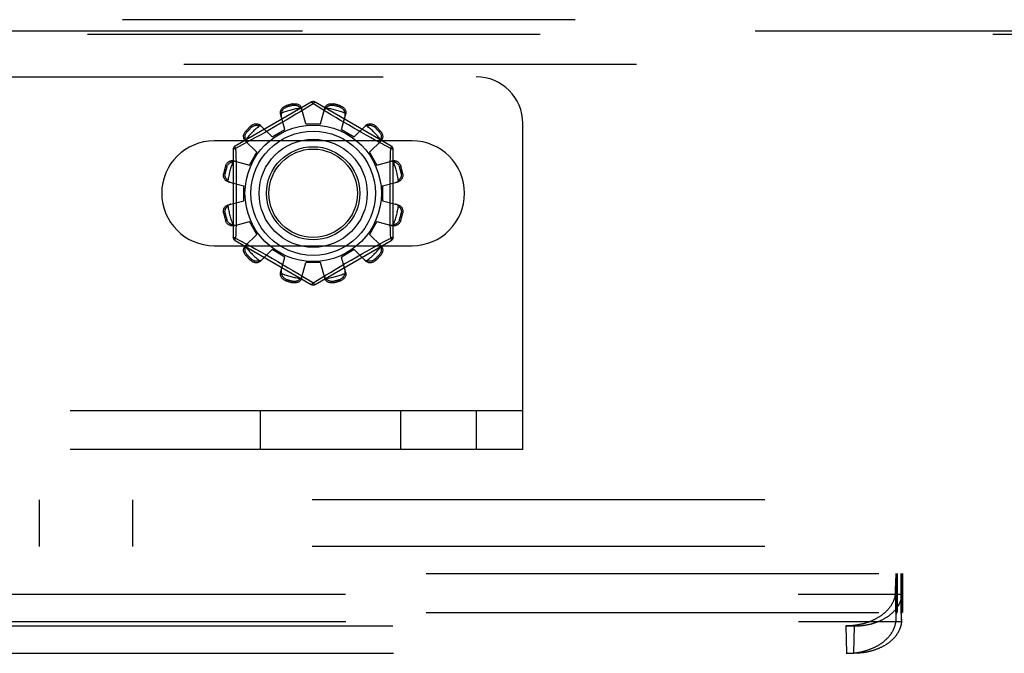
# Model space of a CAD drawing. Header units: inches. Extents: x 0 to 221, y 0 to 143.
# Tile 77 of 256: x 88.74 to 91.38, y 35.19 to 36.89. Entities that reach past the tile are written whole.
import ezdxf

# ---------------------------------------------------------------- set-up
doc = ezdxf.new("R2010")
doc.units = ezdxf.units.IN
doc.header["$LTSCALE"] = 12.142857
doc.header["$MEASUREMENT"] = 0
doc.linetypes.add('HIDDEN', pattern=[0.2, 0.1, -0.1])
for name, color, linetype in [('DEFAULT_2', 8, 'HIDDEN'), ('RIGHTHAND_DOOR_ASSEMBLY', 7, 'CONTINUOUS'), ('SUBPANEL', 7, 'CONTINUOUS')]:
    doc.layers.add(name, color=color, linetype=linetype)

msp = doc.modelspace()

# ---------------------------------------------------------------- linework, layer by layer
at = {"layer": 'DEFAULT_2', "color": 8, "linetype": 'HIDDEN'}
for p, q in [((81.213, 36.7371), (89.963, 36.7371)), ((89.5205, 36.6694), (89.316, 36.5513)), ((89.4723, 36.6608), (89.4713, 36.6645)), ((89.5255, 36.6648), (89.4906, 36.6435)), ((89.5289, 36.6627), (89.5255, 36.6648)), ((89.5486, 36.6507), (89.5289, 36.6627)), ((89.735, 36.5513), (89.5305, 36.6694)), ((89.5796, 36.6645), (89.5786, 36.6608)), ((89.4498, 36.5957), (89.4382, 36.6377)), ((89.4524, 36.6595), (89.4534, 36.6557)), ((89.4794, 36.6368), (89.4669, 36.6293)), ((89.4906, 36.6435), (89.4794, 36.6368)), ((89.5055, 36.6106), (89.4945, 36.6528)), ((89.5455, 36.6106), (89.5565, 36.6528)), ((89.5579, 36.645), (89.5486, 36.6507)), ((89.5738, 36.6354), (89.5579, 36.645)), ((89.5859, 36.6282), (89.5738, 36.6354)), ((89.5975, 36.6557), (89.5985, 36.6595)), ((89.6011, 36.5957), (89.6127, 36.6377)), ((89.4384, 36.6124), (89.4235, 36.6037)), ((89.4531, 36.6211), (89.4384, 36.6124)), ((89.4669, 36.6293), (89.4531, 36.6211)), ((89.5055, 36.6106), (89.5455, 36.6106)), ((89.5992, 36.6203), (89.5859, 36.6282)), ((89.6344, 36.5997), (89.6202, 36.6079)), ((90.088, 35.7371), (90.088, 36.6121)), ((89.3447, 36.5915), (89.3475, 36.5887)), ((89.3613, 36.6025), (89.3586, 36.6053)), ((89.3946, 36.5873), (89.3813, 36.5798)), ((89.3845, 36.6067), (89.4151, 36.5757)), ((89.4087, 36.5953), (89.3946, 36.5873)), ((89.4235, 36.6037), (89.4087, 36.5953)), ((89.4151, 36.5757), (89.4498, 36.5957)), ((89.6011, 36.5957), (89.6358, 36.5757)), ((89.6482, 36.5918), (89.6344, 36.5997)), ((89.6358, 36.5757), (89.6664, 36.6067)), ((89.6924, 36.6053), (89.6896, 36.6025)), ((89.7034, 36.5887), (89.7062, 36.5915)), ((89.7911, 36.5652), (89.2598, 36.5652)), ((89.3531, 36.5642), (89.3353, 36.5544)), ((89.3433, 36.5656), (89.3744, 36.5349)), ((89.3691, 36.573), (89.3531, 36.5642)), ((89.3813, 36.5798), (89.3691, 36.573)), ((89.6795, 36.5743), (89.6677, 36.5809)), ((89.6765, 36.5349), (89.7076, 36.5656)), ((89.6903, 36.5683), (89.6795, 36.5743)), ((89.7087, 36.5582), (89.6903, 36.5683)), ((89.7335, 36.5447), (89.7087, 36.5582)), ((89.311, 36.5427), (89.311, 36.3065)), ((89.3353, 36.5544), (89.3175, 36.5447)), ((89.3175, 36.5447), (89.3178, 36.533)), ((89.3544, 36.5003), (89.3744, 36.5349)), ((89.6765, 36.5349), (89.6965, 36.5003)), ((89.74, 36.3065), (89.74, 36.5427)), ((89.3123, 36.5118), (89.3544, 36.5003)), ((89.6965, 36.5003), (89.7386, 36.5118)), ((89.2855, 36.4788), (89.2893, 36.4778)), ((89.2944, 36.4966), (89.2906, 36.4976)), ((89.7604, 36.4976), (89.7566, 36.4966)), ((89.7616, 36.4778), (89.7654, 36.4788)), ((89.2972, 36.4556), (89.3395, 36.4446)), ((89.7115, 36.4446), (89.7537, 36.4556)), ((89.3395, 36.4046), (89.3395, 36.4446)), ((89.7115, 36.4446), (89.7115, 36.4046)), ((89.2972, 36.3936), (89.3395, 36.4046)), ((89.7115, 36.4046), (89.7537, 36.3936)), ((89.2893, 36.3714), (89.2855, 36.3704)), ((89.7654, 36.3704), (89.7616, 36.3714)), ((89.2906, 36.3515), (89.2944, 36.3526)), ((89.3123, 36.3373), (89.3544, 36.3489)), ((89.3744, 36.3143), (89.3544, 36.3489)), ((89.6965, 36.3489), (89.6765, 36.3143)), ((89.6965, 36.3489), (89.7386, 36.3373)), ((89.7566, 36.3526), (89.7604, 36.3515)), ((89.316, 36.2979), (89.5205, 36.1798)), ((89.3175, 36.3045), (89.3422, 36.291)), ((89.3422, 36.291), (89.3606, 36.2808)), ((89.3433, 36.2836), (89.3744, 36.3143)), ((89.5305, 36.1798), (89.735, 36.2979)), ((89.6765, 36.3143), (89.7076, 36.2836)), ((89.6978, 36.285), (89.7157, 36.2948)), ((89.7157, 36.2948), (89.7335, 36.3045)), ((89.7335, 36.3045), (89.7332, 36.3162)), ((89.2598, 36.284), (89.7911, 36.284)), ((89.3606, 36.2808), (89.3714, 36.2749)), ((89.3714, 36.2749), (89.3832, 36.2683)), ((89.3845, 36.2425), (89.4151, 36.2735)), ((89.4498, 36.2535), (89.4151, 36.2735)), ((89.6358, 36.2735), (89.6011, 36.2535)), ((89.6358, 36.2735), (89.6664, 36.2425)), ((89.6563, 36.2619), (89.6696, 36.2694)), ((89.6696, 36.2694), (89.6818, 36.2762)), ((89.6818, 36.2762), (89.6978, 36.285)), ((89.3475, 36.2605), (89.3447, 36.2577)), ((89.3586, 36.2439), (89.3613, 36.2467)), ((89.4027, 36.2573), (89.4165, 36.2494)), ((89.4165, 36.2494), (89.4307, 36.2412)), ((89.4307, 36.2412), (89.4449, 36.233)), ((89.4382, 36.2114), (89.4498, 36.2535)), ((89.4945, 36.1964), (89.5055, 36.2386)), ((89.5455, 36.2386), (89.5055, 36.2386)), ((89.5565, 36.1964), (89.5455, 36.2386)), ((89.6127, 36.2114), (89.6011, 36.2535)), ((89.6125, 36.2367), (89.6275, 36.2454)), ((89.6275, 36.2454), (89.6422, 36.2539)), ((89.6422, 36.2539), (89.6563, 36.2619)), ((89.6896, 36.2467), (89.6924, 36.2439)), ((89.7062, 36.2577), (89.7034, 36.2605)), ((89.4449, 36.233), (89.4585, 36.2249)), ((89.4585, 36.2249), (89.4712, 36.2173)), ((89.5604, 36.2056), (89.5716, 36.2124)), ((89.5716, 36.2124), (89.5841, 36.2199)), ((89.5841, 36.2199), (89.5979, 36.2281)), ((89.5979, 36.2281), (89.6125, 36.2367)), ((89.4534, 36.1935), (89.4524, 36.1897)), ((89.4713, 36.1846), (89.4723, 36.1884)), ((89.493, 36.2042), (89.5023, 36.1985)), ((89.5023, 36.1985), (89.522, 36.1865)), ((89.522, 36.1865), (89.5255, 36.1844)), ((89.5255, 36.1844), (89.5604, 36.2056)), ((89.5786, 36.1884), (89.5796, 36.1846)), ((89.5985, 36.1897), (89.5975, 36.1935)), ((90.088, 35.8411), (81.088, 35.8411)), ((89.3838, 35.7371), (89.3838, 35.8411)), ((89.7605, 35.7371), (89.7605, 35.8411)), ((89.963, 35.8411), (89.963, 35.7371)), ((90.088, 35.7371), (81.088, 35.7371)), ((82.5429, 35.4036), (92.103, 35.4036)), ((91.0887, 35.4036), (91.0887, 35.2996)), ((91.0889, 35.3919), (91.089, 35.3934)), ((91.089, 35.3934), (91.0891, 35.3948)), ((91.0891, 35.3948), (91.0892, 35.3962)), ((91.0904, 35.2996), (91.0904, 35.4036)), ((91.0907, 35.4036), (91.0907, 35.2996)), ((91.0917, 35.4036), (91.0917, 35.2996)), ((91.1025, 35.4036), (91.1025, 35.2996)), ((91.1027, 35.2996), (91.1027, 35.4036)), ((91.1035, 35.4036), (91.1035, 35.2996)), ((91.1039, 35.3962), (91.1038, 35.3974)), ((91.104, 35.3948), (91.1039, 35.3962)), ((91.1041, 35.3934), (91.104, 35.3948)), ((91.1042, 35.3919), (91.1041, 35.3934)), ((91.1064, 35.4036), (91.1064, 35.2996)), ((91.0878, 35.3654), (91.0881, 35.3733)), ((91.0881, 35.3733), (91.0883, 35.3793)), ((91.0883, 35.3793), (91.0885, 35.3836)), ((91.0885, 35.3836), (91.0886, 35.3866)), ((91.0886, 35.3866), (91.0888, 35.3893)), ((91.0888, 35.3893), (91.0889, 35.3919)), ((91.1044, 35.3893), (91.1042, 35.3919)), ((91.1045, 35.3866), (91.1044, 35.3893)), ((91.1047, 35.3836), (91.1045, 35.3866)), ((91.1049, 35.3793), (91.1047, 35.3836)), ((91.1051, 35.3733), (91.1049, 35.3793)), ((91.1054, 35.3654), (91.1051, 35.3733)), ((83.5404, 35.349), (91.1055, 35.349)), ((91.0875, 35.3551), (91.0878, 35.3654)), ((91.0892, 35.2814), (91.0875, 35.3551)), ((91.1039, 35.2814), (91.1056, 35.3551)), ((91.1039, 35.2786), (91.1056, 35.3521)), ((91.1056, 35.3551), (91.1054, 35.3654)), ((91.1055, 35.349), (91.1056, 35.3522)), ((91.1056, 35.3522), (91.1056, 35.3551)), ((82.5429, 35.2996), (91.3842, 35.2996)), ((91.0894, 35.2852), (91.0895, 35.2879)), ((91.0895, 35.2898), (91.0896, 35.2915)), ((91.0895, 35.2879), (91.0895, 35.2898)), ((91.0896, 35.2915), (91.0897, 35.2931)), ((91.0897, 35.294), (91.0898, 35.2949)), ((91.0897, 35.2931), (91.0897, 35.294)), ((91.0898, 35.2949), (91.0899, 35.2957)), ((91.1033, 35.2957), (91.1032, 35.2964)), ((91.1033, 35.2949), (91.1033, 35.2957)), ((91.1034, 35.294), (91.1033, 35.2949)), ((91.1034, 35.2931), (91.1034, 35.294)), ((91.1035, 35.2915), (91.1034, 35.2931)), ((91.1036, 35.2898), (91.1035, 35.2915)), ((91.1037, 35.2872), (91.1036, 35.2898)), ((91.1038, 35.2844), (91.1037, 35.2872)), ((83.5421, 35.2755), (91.1038, 35.2755)), ((83.668, 35.2633), (90.9778, 35.2633)), ((90.9571, 35.1898), (90.9554, 35.2633)), ((90.9761, 35.1898), (90.9778, 35.2633)), ((91.0892, 35.2814), (91.0894, 35.2852)), ((91.1039, 35.2814), (91.1038, 35.2844)), ((91.1039, 35.2786), (91.1038, 35.2755)), ((91.1039, 35.2814), (91.1039, 35.2786)), ((83.6698, 35.1898), (90.9761, 35.1898))]:
    msp.add_line(p, q, dxfattribs=at)
for points in [[(89.4713, 36.6645), (89.4734, 36.6649), (89.4756, 36.6651), (89.4778, 36.6651), (89.48, 36.6648), (89.4821, 36.6644), (89.4842, 36.6637), (89.486, 36.6629), (89.4878, 36.6619), (89.4894, 36.6607), (89.4908, 36.6593), (89.4921, 36.6578), (89.4931, 36.6562), (89.4939, 36.6545), (89.4945, 36.6528)], [(89.4723, 36.6608), (89.474, 36.661), (89.4756, 36.6612), (89.4771, 36.6611), (89.4785, 36.661), (89.4798, 36.6607), (89.481, 36.6604), (89.4822, 36.66), (89.4833, 36.6596), (89.4843, 36.6591), (89.4852, 36.6586), (89.4861, 36.6581), (89.487, 36.6575), (89.4878, 36.6569), (89.4886, 36.6562), (89.4894, 36.6555), (89.4901, 36.6548), (89.4909, 36.6541), (89.4916, 36.6533)], [(89.5205, 36.6694), (89.5208, 36.6695), (89.5213, 36.6693), (89.5218, 36.669), (89.5224, 36.6685), (89.5231, 36.6678), (89.5239, 36.6669), (89.5247, 36.6659), (89.5255, 36.6648)], [(89.5255, 36.6648), (89.5263, 36.6659), (89.5271, 36.6669), (89.5278, 36.6678), (89.5285, 36.6685), (89.5291, 36.669), (89.5297, 36.6693), (89.5301, 36.6694), (89.5305, 36.6694)], [(89.5565, 36.6528), (89.5571, 36.6545), (89.5578, 36.6562), (89.5589, 36.6578), (89.5601, 36.6593), (89.5616, 36.6607), (89.5632, 36.6619), (89.5649, 36.6629), (89.5668, 36.6637), (89.5688, 36.6644), (89.5709, 36.6648), (89.5731, 36.6651), (89.5753, 36.6651), (89.5775, 36.6649), (89.5796, 36.6645)], [(89.5594, 36.6533), (89.5601, 36.6541), (89.5608, 36.6548), (89.5615, 36.6555), (89.5623, 36.6562), (89.5631, 36.6569), (89.564, 36.6575), (89.5648, 36.6581), (89.5657, 36.6586), (89.5667, 36.6591), (89.5677, 36.6596), (89.5688, 36.66), (89.5699, 36.6604), (89.5711, 36.6607), (89.5724, 36.661), (89.5738, 36.6611), (89.5754, 36.6612), (89.577, 36.661), (89.5786, 36.6608)], [(89.4382, 36.6377), (89.4378, 36.6395), (89.4377, 36.6414), (89.4378, 36.6433), (89.4381, 36.6452), (89.4387, 36.6471), (89.4395, 36.6489), (89.4405, 36.6507), (89.4417, 36.6523), (89.4431, 36.6539), (89.4447, 36.6554), (89.4465, 36.6567), (89.4484, 36.6578), (89.4504, 36.6587), (89.4524, 36.6595)], [(89.4405, 36.6396), (89.4401, 36.6381), (89.4398, 36.6365), (89.4397, 36.635), (89.4397, 36.6335), (89.4399, 36.632), (89.4402, 36.6306)], [(89.4405, 36.6396), (89.4407, 36.6406), (89.4409, 36.6416), (89.4412, 36.6426), (89.4416, 36.6436), (89.4419, 36.6446), (89.4424, 36.6455), (89.4428, 36.6465), (89.4433, 36.6474), (89.4439, 36.6483), (89.4445, 36.6492), (89.4452, 36.6501), (89.446, 36.651), (89.4469, 36.6519), (89.448, 36.6528), (89.4491, 36.6536), (89.4504, 36.6544), (89.4518, 36.6551), (89.4534, 36.6557)], [(89.4963, 36.6457), (89.4959, 36.6471), (89.4953, 36.6484), (89.4946, 36.6497), (89.4937, 36.651), (89.4927, 36.6522), (89.4916, 36.6533)], [(89.5594, 36.6533), (89.5582, 36.6522), (89.5572, 36.651), (89.5564, 36.6497), (89.5556, 36.6484), (89.5551, 36.6471), (89.5546, 36.6457)], [(89.5975, 36.6557), (89.5991, 36.6551), (89.6006, 36.6544), (89.6018, 36.6536), (89.603, 36.6528), (89.604, 36.6519), (89.6049, 36.651), (89.6057, 36.6501), (89.6064, 36.6492), (89.607, 36.6483), (89.6076, 36.6474), (89.6081, 36.6465), (89.6086, 36.6455), (89.609, 36.6446), (89.6094, 36.6436), (89.6097, 36.6426), (89.61, 36.6416), (89.6102, 36.6406), (89.6104, 36.6396)], [(89.5985, 36.6595), (89.6006, 36.6587), (89.6026, 36.6578), (89.6045, 36.6567), (89.6062, 36.6554), (89.6078, 36.6539), (89.6093, 36.6523), (89.6105, 36.6507), (89.6115, 36.6489), (89.6123, 36.6471), (89.6128, 36.6452), (89.6131, 36.6433), (89.6132, 36.6414), (89.6131, 36.6395), (89.6127, 36.6377)], [(89.6108, 36.6306), (89.6111, 36.632), (89.6113, 36.6335), (89.6113, 36.635), (89.6112, 36.6365), (89.6109, 36.6381), (89.6104, 36.6396)], [(89.3586, 36.6053), (89.3602, 36.6067), (89.362, 36.608), (89.364, 36.609), (89.366, 36.6099), (89.3681, 36.6106), (89.3701, 36.611), (89.3722, 36.6112), (89.3742, 36.6112), (89.3762, 36.611), (89.3781, 36.6105), (89.3799, 36.6099), (89.3816, 36.609), (89.3831, 36.6079), (89.3845, 36.6067)], [(89.6202, 36.6079), (89.6061, 36.6162), (89.5992, 36.6203)], [(89.6664, 36.6067), (89.6678, 36.6079), (89.6693, 36.609), (89.671, 36.6099), (89.6728, 36.6105), (89.6748, 36.611), (89.6768, 36.6112), (89.6788, 36.6112), (89.6808, 36.611), (89.6829, 36.6106), (89.6849, 36.6099), (89.687, 36.609), (89.6889, 36.608), (89.6907, 36.6067), (89.6924, 36.6053)], [(89.3433, 36.5656), (89.3421, 36.5669), (89.3411, 36.5684), (89.3402, 36.5701), (89.3395, 36.572), (89.3391, 36.5739), (89.3388, 36.5759), (89.3388, 36.5779), (89.339, 36.5799), (89.3395, 36.582), (89.3401, 36.5841), (89.341, 36.5861), (89.3421, 36.588), (89.3433, 36.5898), (89.3447, 36.5915)], [(89.3444, 36.5683), (89.344, 36.5693), (89.3437, 36.5703), (89.3435, 36.5713), (89.3433, 36.5723), (89.3431, 36.5734), (89.343, 36.5744), (89.3429, 36.5754), (89.3429, 36.5765), (89.343, 36.5776), (89.3431, 36.5787), (89.3432, 36.5798), (89.3435, 36.581), (89.3438, 36.5822), (89.3442, 36.5835), (89.3448, 36.5848), (89.3455, 36.5861), (89.3465, 36.5874), (89.3475, 36.5887)], [(89.3613, 36.6025), (89.3627, 36.6036), (89.364, 36.6045), (89.3653, 36.6052), (89.3666, 36.6058), (89.3679, 36.6063), (89.3691, 36.6066), (89.3703, 36.6068), (89.3714, 36.607), (89.3725, 36.6071), (89.3736, 36.6071), (89.3746, 36.6071), (89.3757, 36.607), (89.3767, 36.6069), (89.3777, 36.6068), (89.3788, 36.6066), (89.3798, 36.6063), (89.3808, 36.606), (89.3818, 36.6057)], [(89.3897, 36.6015), (89.3886, 36.6025), (89.3874, 36.6033), (89.3861, 36.6041), (89.3848, 36.6048), (89.3833, 36.6053), (89.3818, 36.6057)], [(89.6677, 36.5809), (89.6549, 36.5881), (89.6482, 36.5918)], [(89.6692, 36.6057), (89.6676, 36.6053), (89.6662, 36.6048), (89.6648, 36.6041), (89.6635, 36.6033), (89.6623, 36.6025), (89.6613, 36.6015)], [(89.6692, 36.6057), (89.6702, 36.606), (89.6712, 36.6063), (89.6722, 36.6066), (89.6732, 36.6068), (89.6742, 36.6069), (89.6753, 36.607), (89.6763, 36.6071), (89.6774, 36.6071), (89.6784, 36.6071), (89.6796, 36.607), (89.6807, 36.6068), (89.6819, 36.6066), (89.6831, 36.6063), (89.6843, 36.6058), (89.6856, 36.6052), (89.687, 36.6045), (89.6883, 36.6036), (89.6896, 36.6025)], [(89.7034, 36.5887), (89.7045, 36.5874), (89.7054, 36.5861), (89.7061, 36.5847), (89.7067, 36.5834), (89.7071, 36.5822), (89.7075, 36.581), (89.7077, 36.5798), (89.7079, 36.5787), (89.708, 36.5775), (89.708, 36.5765), (89.708, 36.5754), (89.7079, 36.5744), (89.7078, 36.5733), (89.7076, 36.5723), (89.7074, 36.5713), (89.7072, 36.5703), (89.7069, 36.5693), (89.7066, 36.5683)], [(89.7062, 36.5915), (89.7076, 36.5898), (89.7088, 36.588), (89.7099, 36.5861), (89.7108, 36.5841), (89.7115, 36.582), (89.7119, 36.5799), (89.7121, 36.5779), (89.7121, 36.5759), (89.7119, 36.5739), (89.7114, 36.572), (89.7107, 36.5701), (89.7099, 36.5684), (89.7088, 36.5669), (89.7076, 36.5656)], [(89.3444, 36.5683), (89.3448, 36.5668), (89.3453, 36.5653), (89.3459, 36.5639), (89.3467, 36.5626), (89.3476, 36.5614), (89.3486, 36.5604)], [(89.7024, 36.5604), (89.7033, 36.5614), (89.7042, 36.5626), (89.705, 36.5639), (89.7056, 36.5653), (89.7062, 36.5668), (89.7066, 36.5683)], [(89.311, 36.5427), (89.3111, 36.543), (89.3114, 36.5433), (89.312, 36.5436), (89.3127, 36.5439), (89.3137, 36.5441), (89.3148, 36.5444), (89.3161, 36.5445), (89.3175, 36.5447)], [(89.3175, 36.5447), (89.3169, 36.5459), (89.3164, 36.5471), (89.316, 36.5482), (89.3158, 36.5492), (89.3157, 36.55), (89.3156, 36.5506), (89.3158, 36.5511), (89.316, 36.5513)], [(89.3178, 36.533), (89.3185, 36.4971), (89.3188, 36.485), (89.319, 36.4729), (89.3191, 36.4608), (89.3192, 36.4487), (89.3193, 36.4367), (89.3193, 36.4246), (89.3193, 36.4125), (89.3192, 36.4004), (89.3191, 36.3883), (89.319, 36.3762), (89.3188, 36.3641), (89.3185, 36.352)], [(89.7324, 36.4971), (89.7332, 36.533), (89.7335, 36.5447)], [(89.735, 36.5513), (89.7352, 36.5511), (89.7353, 36.5506), (89.7353, 36.55), (89.7351, 36.5492), (89.7349, 36.5482), (89.7345, 36.5471), (89.734, 36.5459), (89.7335, 36.5447)], [(89.7335, 36.5447), (89.7349, 36.5446), (89.7361, 36.5444), (89.7372, 36.5441), (89.7382, 36.5439), (89.739, 36.5436), (89.7395, 36.5433), (89.7399, 36.543), (89.74, 36.5427)], [(89.2906, 36.4976), (89.2913, 36.4997), (89.2922, 36.5017), (89.2934, 36.5036), (89.2947, 36.5054), (89.2961, 36.507), (89.2977, 36.5084), (89.2994, 36.5096), (89.3011, 36.5106), (89.303, 36.5114), (89.3049, 36.5119), (89.3068, 36.5123), (89.3087, 36.5124), (89.3105, 36.5122), (89.3123, 36.5118)], [(89.2944, 36.4966), (89.295, 36.4982), (89.2957, 36.4997), (89.2964, 36.501), (89.2973, 36.5021), (89.2981, 36.5031), (89.299, 36.504), (89.2999, 36.5048), (89.3008, 36.5055), (89.3017, 36.5062), (89.3027, 36.5067), (89.3036, 36.5072), (89.3045, 36.5077), (89.3055, 36.5081), (89.3064, 36.5085), (89.3074, 36.5088), (89.3084, 36.5091), (89.3094, 36.5094), (89.3105, 36.5096)], [(89.3194, 36.5099), (89.318, 36.5102), (89.3165, 36.5104), (89.315, 36.5104), (89.3135, 36.5103), (89.312, 36.51), (89.3105, 36.5096)], [(89.7405, 36.5096), (89.7389, 36.51), (89.7374, 36.5103), (89.7359, 36.5104), (89.7344, 36.5104), (89.7329, 36.5102), (89.7315, 36.5099)], [(89.7386, 36.5118), (89.7404, 36.5122), (89.7422, 36.5124), (89.7441, 36.5123), (89.7461, 36.5119), (89.748, 36.5114), (89.7498, 36.5106), (89.7516, 36.5096), (89.7532, 36.5084), (89.7548, 36.507), (89.7562, 36.5054), (89.7575, 36.5036), (89.7587, 36.5017), (89.7596, 36.4997), (89.7604, 36.4976)], [(89.7405, 36.5096), (89.7415, 36.5094), (89.7425, 36.5091), (89.7435, 36.5088), (89.7445, 36.5085), (89.7455, 36.5081), (89.7464, 36.5077), (89.7474, 36.5072), (89.7483, 36.5067), (89.7492, 36.5062), (89.7501, 36.5055), (89.751, 36.5048), (89.7519, 36.504), (89.7528, 36.5031), (89.7537, 36.5021), (89.7545, 36.501), (89.7553, 36.4997), (89.756, 36.4982), (89.7566, 36.4966)], [(89.2972, 36.4556), (89.2955, 36.4562), (89.2939, 36.457), (89.2922, 36.458), (89.2907, 36.4592), (89.2894, 36.4607), (89.2882, 36.4623), (89.2872, 36.464), (89.2863, 36.4659), (89.2857, 36.4679), (89.2852, 36.47), (89.285, 36.4722), (89.2849, 36.4744), (89.2851, 36.4766), (89.2855, 36.4788)], [(89.2968, 36.4585), (89.296, 36.4592), (89.2952, 36.4599), (89.2945, 36.4607), (89.2938, 36.4614), (89.2932, 36.4622), (89.2926, 36.4631), (89.292, 36.464), (89.2914, 36.4649), (89.2909, 36.4658), (89.2905, 36.4668), (89.29, 36.4679), (89.2896, 36.469), (89.2893, 36.4702), (89.2891, 36.4716), (89.2889, 36.473), (89.2889, 36.4745), (89.289, 36.4761), (89.2893, 36.4778)], [(89.7332, 36.3162), (89.7324, 36.3521), (89.7322, 36.3641), (89.732, 36.3762), (89.7318, 36.3883), (89.7317, 36.4004), (89.7316, 36.4125), (89.7316, 36.4246), (89.7316, 36.4367), (89.7317, 36.4488), (89.7318, 36.4608), (89.732, 36.473), (89.7322, 36.4851), (89.7324, 36.4971)], [(89.7654, 36.4788), (89.7658, 36.4766), (89.766, 36.4744), (89.766, 36.4722), (89.7657, 36.47), (89.7653, 36.4679), (89.7646, 36.4659), (89.7638, 36.464), (89.7628, 36.4623), (89.7616, 36.4607), (89.7602, 36.4592), (89.7587, 36.458), (89.7571, 36.457), (89.7554, 36.4562), (89.7537, 36.4556)], [(89.7616, 36.4778), (89.7619, 36.4761), (89.762, 36.4745), (89.762, 36.473), (89.7618, 36.4715), (89.7616, 36.4702), (89.7613, 36.469), (89.7609, 36.4679), (89.7605, 36.4668), (89.76, 36.4658), (89.7595, 36.4648), (89.7589, 36.4639), (89.7584, 36.4631), (89.7578, 36.4622), (89.7571, 36.4614), (89.7564, 36.4607), (89.7557, 36.4599), (89.7549, 36.4592), (89.7542, 36.4585)], [(89.2968, 36.4585), (89.2979, 36.4574), (89.2991, 36.4564), (89.3003, 36.4555), (89.3016, 36.4548), (89.303, 36.4542), (89.3044, 36.4537)], [(89.7466, 36.4537), (89.7479, 36.4542), (89.7493, 36.4548), (89.7506, 36.4555), (89.7519, 36.4564), (89.753, 36.4574), (89.7542, 36.4585)], [(89.2855, 36.3704), (89.2851, 36.3726), (89.2849, 36.3747), (89.285, 36.377), (89.2852, 36.3792), (89.2857, 36.3813), (89.2863, 36.3833), (89.2872, 36.3852), (89.2882, 36.3869), (89.2894, 36.3885), (89.2907, 36.3899), (89.2922, 36.3912), (89.2939, 36.3922), (89.2955, 36.393), (89.2972, 36.3936)], [(89.2893, 36.3714), (89.289, 36.3731), (89.2889, 36.3747), (89.2889, 36.3762), (89.2891, 36.3776), (89.2893, 36.379), (89.2897, 36.3802), (89.29, 36.3813), (89.2905, 36.3824), (89.2909, 36.3834), (89.2914, 36.3843), (89.292, 36.3852), (89.2926, 36.3861), (89.2932, 36.3869), (89.2938, 36.3877), (89.2945, 36.3885), (89.2952, 36.3893), (89.296, 36.39), (89.2968, 36.3907)], [(89.3044, 36.3954), (89.303, 36.395), (89.3016, 36.3944), (89.3003, 36.3937), (89.2991, 36.3928), (89.2979, 36.3918), (89.2968, 36.3907)], [(89.7542, 36.3907), (89.753, 36.3918), (89.7519, 36.3928), (89.7506, 36.3937), (89.7493, 36.3944), (89.7479, 36.395), (89.7466, 36.3954)], [(89.7537, 36.3936), (89.7554, 36.393), (89.7571, 36.3922), (89.7587, 36.3912), (89.7602, 36.3899), (89.7616, 36.3885), (89.7628, 36.3869), (89.7638, 36.3852), (89.7646, 36.3833), (89.7653, 36.3813), (89.7657, 36.3792), (89.766, 36.377), (89.766, 36.3747), (89.7658, 36.3726), (89.7654, 36.3704)], [(89.7542, 36.3907), (89.7549, 36.39), (89.7557, 36.3893), (89.7564, 36.3885), (89.7571, 36.3877), (89.7578, 36.3869), (89.7584, 36.3861), (89.759, 36.3852), (89.7595, 36.3843), (89.76, 36.3834), (89.7605, 36.3824), (89.7609, 36.3813), (89.7613, 36.3801), (89.7616, 36.3789), (89.7618, 36.3776), (89.762, 36.3762), (89.762, 36.3747), (89.7619, 36.3731), (89.7616, 36.3714)], [(89.3123, 36.3373), (89.3105, 36.337), (89.3087, 36.3368), (89.3068, 36.3369), (89.3049, 36.3372), (89.303, 36.3378), (89.3011, 36.3386), (89.2994, 36.3396), (89.2977, 36.3408), (89.2961, 36.3422), (89.2947, 36.3438), (89.2934, 36.3456), (89.2922, 36.3475), (89.2913, 36.3495), (89.2906, 36.3515)], [(89.3105, 36.3396), (89.3094, 36.3398), (89.3084, 36.3401), (89.3074, 36.3404), (89.3064, 36.3407), (89.3055, 36.3411), (89.3045, 36.3415), (89.3036, 36.3419), (89.3027, 36.3425), (89.3017, 36.343), (89.3008, 36.3437), (89.2999, 36.3444), (89.299, 36.3452), (89.2981, 36.3461), (89.2973, 36.3471), (89.2964, 36.3482), (89.2957, 36.3495), (89.295, 36.351), (89.2944, 36.3526)], [(89.3185, 36.352), (89.3178, 36.3162), (89.3175, 36.3045)], [(89.7604, 36.3515), (89.7596, 36.3495), (89.7587, 36.3475), (89.7575, 36.3456), (89.7562, 36.3438), (89.7548, 36.3422), (89.7532, 36.3408), (89.7516, 36.3396), (89.7498, 36.3386), (89.748, 36.3378), (89.7461, 36.3372), (89.7441, 36.3369), (89.7422, 36.3368), (89.7404, 36.337), (89.7386, 36.3373)], [(89.7566, 36.3526), (89.756, 36.351), (89.7553, 36.3495), (89.7545, 36.3482), (89.7536, 36.3471), (89.7528, 36.3461), (89.7519, 36.3452), (89.751, 36.3444), (89.7501, 36.3436), (89.7492, 36.343), (89.7483, 36.3424), (89.7473, 36.3419), (89.7464, 36.3415), (89.7455, 36.3411), (89.7445, 36.3407), (89.7435, 36.3404), (89.7425, 36.3401), (89.7415, 36.3398), (89.7405, 36.3396)], [(89.3105, 36.3396), (89.312, 36.3392), (89.3135, 36.3389), (89.315, 36.3388), (89.3165, 36.3388), (89.318, 36.339), (89.3194, 36.3393)], [(89.7315, 36.3393), (89.7329, 36.339), (89.7344, 36.3388), (89.7359, 36.3388), (89.7374, 36.3389), (89.7389, 36.3392), (89.7405, 36.3396)], [(89.3175, 36.3045), (89.3161, 36.3046), (89.3148, 36.3048), (89.3137, 36.305), (89.3127, 36.3053), (89.312, 36.3056), (89.3114, 36.3059), (89.3111, 36.3062), (89.311, 36.3065)], [(89.316, 36.2979), (89.3157, 36.2981), (89.3156, 36.2986), (89.3157, 36.2992), (89.3158, 36.3), (89.316, 36.301), (89.3164, 36.3021), (89.3169, 36.3032), (89.3175, 36.3045)], [(89.74, 36.3065), (89.7399, 36.3062), (89.7395, 36.3059), (89.739, 36.3056), (89.7382, 36.3053), (89.7372, 36.305), (89.7361, 36.3048), (89.7349, 36.3046), (89.7335, 36.3045)], [(89.7335, 36.3045), (89.7341, 36.3032), (89.7345, 36.3021), (89.7349, 36.301), (89.7351, 36.3), (89.7353, 36.2992), (89.7353, 36.2986), (89.7352, 36.2981), (89.735, 36.2979)], [(89.3447, 36.2577), (89.3433, 36.2594), (89.3421, 36.2612), (89.341, 36.2631), (89.3401, 36.2651), (89.3395, 36.2672), (89.339, 36.2693), (89.3388, 36.2713), (89.3388, 36.2733), (89.3391, 36.2753), (89.3395, 36.2772), (89.3402, 36.279), (89.3411, 36.2807), (89.3421, 36.2823), (89.3433, 36.2836)], [(89.3475, 36.2605), (89.3464, 36.2618), (89.3455, 36.2631), (89.3448, 36.2644), (89.3442, 36.2657), (89.3438, 36.267), (89.3435, 36.2682), (89.3432, 36.2694), (89.3431, 36.2705), (89.343, 36.2716), (89.3429, 36.2727), (89.3429, 36.2738), (89.343, 36.2748), (89.3431, 36.2758), (89.3433, 36.2769), (89.3435, 36.2779), (89.3437, 36.2789), (89.344, 36.2799), (89.3444, 36.2809)], [(89.3486, 36.2888), (89.3476, 36.2877), (89.3467, 36.2866), (89.3459, 36.2853), (89.3453, 36.2839), (89.3448, 36.2824), (89.3444, 36.2809)], [(89.3832, 36.2683), (89.396, 36.2611), (89.4027, 36.2573)], [(89.7066, 36.2809), (89.7062, 36.2824), (89.7056, 36.2839), (89.705, 36.2853), (89.7042, 36.2866), (89.7033, 36.2877), (89.7024, 36.2888)], [(89.7066, 36.2809), (89.7069, 36.2799), (89.7072, 36.2789), (89.7074, 36.2779), (89.7076, 36.2769), (89.7078, 36.2758), (89.7079, 36.2748), (89.708, 36.2738), (89.708, 36.2727), (89.708, 36.2716), (89.7079, 36.2705), (89.7077, 36.2694), (89.7075, 36.2682), (89.7071, 36.267), (89.7067, 36.2657), (89.7061, 36.2644), (89.7054, 36.2631), (89.7045, 36.2618), (89.7034, 36.2605)], [(89.7076, 36.2836), (89.7088, 36.2823), (89.7099, 36.2807), (89.7107, 36.279), (89.7114, 36.2772), (89.7119, 36.2753), (89.7121, 36.2733), (89.7121, 36.2713), (89.7119, 36.2693), (89.7115, 36.2672), (89.7108, 36.2651), (89.7099, 36.2631), (89.7088, 36.2612), (89.7076, 36.2594), (89.7062, 36.2577)], [(89.3845, 36.2425), (89.3831, 36.2412), (89.3816, 36.2402), (89.3799, 36.2393), (89.3781, 36.2386), (89.3762, 36.2382), (89.3742, 36.2379), (89.3722, 36.2379), (89.3701, 36.2382), (89.3681, 36.2386), (89.366, 36.2393), (89.364, 36.2401), (89.362, 36.2412), (89.3602, 36.2425), (89.3586, 36.2439)], [(89.3818, 36.2435), (89.3808, 36.2432), (89.3798, 36.2429), (89.3788, 36.2426), (89.3777, 36.2424), (89.3767, 36.2423), (89.3757, 36.2421), (89.3746, 36.2421), (89.3736, 36.242), (89.3725, 36.2421), (89.3714, 36.2422), (89.3702, 36.2423), (89.3691, 36.2426), (89.3679, 36.2429), (89.3666, 36.2434), (89.3653, 36.2439), (89.364, 36.2447), (89.3627, 36.2456), (89.3613, 36.2467)], [(89.3818, 36.2435), (89.3833, 36.2439), (89.3848, 36.2444), (89.3861, 36.2451), (89.3874, 36.2458), (89.3886, 36.2467), (89.3897, 36.2477)], [(89.6613, 36.2477), (89.6623, 36.2467), (89.6635, 36.2458), (89.6648, 36.2451), (89.6662, 36.2444), (89.6676, 36.2439), (89.6692, 36.2435)], [(89.6924, 36.2439), (89.6907, 36.2425), (89.6889, 36.2412), (89.687, 36.2401), (89.6849, 36.2393), (89.6829, 36.2386), (89.6808, 36.2382), (89.6788, 36.2379), (89.6768, 36.2379), (89.6748, 36.2382), (89.6728, 36.2386), (89.671, 36.2393), (89.6693, 36.2402), (89.6678, 36.2412), (89.6664, 36.2425)], [(89.6896, 36.2467), (89.6883, 36.2456), (89.6869, 36.2447), (89.6856, 36.2439), (89.6843, 36.2434), (89.6831, 36.2429), (89.6818, 36.2426), (89.6807, 36.2423), (89.6795, 36.2422), (89.6784, 36.2421), (89.6773, 36.242), (89.6763, 36.2421), (89.6753, 36.2421), (89.6742, 36.2423), (89.6732, 36.2424), (89.6722, 36.2426), (89.6712, 36.2429), (89.6702, 36.2432), (89.6692, 36.2435)], [(89.4524, 36.1897), (89.4504, 36.1904), (89.4484, 36.1914), (89.4465, 36.1925), (89.4447, 36.1938), (89.4431, 36.1953), (89.4417, 36.1968), (89.4405, 36.1985), (89.4395, 36.2002), (89.4387, 36.2021), (89.4381, 36.204), (89.4378, 36.2059), (89.4377, 36.2078), (89.4378, 36.2097), (89.4382, 36.2114)], [(89.4402, 36.2186), (89.4399, 36.2171), (89.4397, 36.2157), (89.4397, 36.2142), (89.4398, 36.2126), (89.4401, 36.2111), (89.4405, 36.2096)], [(89.4712, 36.2173), (89.488, 36.2072), (89.493, 36.2042)], [(89.6127, 36.2114), (89.6131, 36.2097), (89.6132, 36.2078), (89.6131, 36.2059), (89.6128, 36.204), (89.6123, 36.2021), (89.6115, 36.2002), (89.6105, 36.1985), (89.6093, 36.1968), (89.6078, 36.1953), (89.6062, 36.1938), (89.6045, 36.1925), (89.6026, 36.1914), (89.6006, 36.1904), (89.5985, 36.1897)], [(89.6104, 36.2096), (89.6109, 36.2111), (89.6112, 36.2126), (89.6113, 36.2142), (89.6113, 36.2157), (89.6111, 36.2171), (89.6108, 36.2186)], [(89.4534, 36.1935), (89.4518, 36.1941), (89.4504, 36.1948), (89.4491, 36.1956), (89.4479, 36.1964), (89.4469, 36.1973), (89.446, 36.1982), (89.4452, 36.1991), (89.4445, 36.2), (89.4439, 36.2009), (89.4433, 36.2018), (89.4428, 36.2027), (89.4423, 36.2036), (89.4419, 36.2046), (89.4416, 36.2056), (89.4412, 36.2066), (89.4409, 36.2076), (89.4407, 36.2086), (89.4405, 36.2096)], [(89.4945, 36.1964), (89.4939, 36.1946), (89.4931, 36.193), (89.4921, 36.1914), (89.4908, 36.1899), (89.4894, 36.1885), (89.4878, 36.1873), (89.486, 36.1863), (89.4842, 36.1855), (89.4821, 36.1848), (89.48, 36.1843), (89.4778, 36.1841), (89.4756, 36.1841), (89.4734, 36.1842), (89.4713, 36.1846)], [(89.4916, 36.1959), (89.4909, 36.1951), (89.4901, 36.1944), (89.4894, 36.1936), (89.4886, 36.193), (89.4878, 36.1923), (89.487, 36.1917), (89.4861, 36.1911), (89.4852, 36.1906), (89.4842, 36.19), (89.4832, 36.1896), (89.4822, 36.1891), (89.481, 36.1888), (89.4798, 36.1885), (89.4785, 36.1882), (89.4771, 36.1881), (89.4756, 36.188), (89.474, 36.1882), (89.4723, 36.1884)], [(89.4916, 36.1959), (89.4927, 36.197), (89.4937, 36.1982), (89.4946, 36.1995), (89.4953, 36.2008), (89.4959, 36.2021), (89.4963, 36.2035)], [(89.5546, 36.2035), (89.5551, 36.2021), (89.5556, 36.2008), (89.5564, 36.1995), (89.5572, 36.1982), (89.5582, 36.197), (89.5594, 36.1959)], [(89.5796, 36.1846), (89.5775, 36.1842), (89.5753, 36.1841), (89.5731, 36.1841), (89.5709, 36.1843), (89.5688, 36.1848), (89.5668, 36.1855), (89.5649, 36.1863), (89.5632, 36.1873), (89.5616, 36.1885), (89.5601, 36.1899), (89.5589, 36.1914), (89.5578, 36.193), (89.5571, 36.1946), (89.5565, 36.1964)], [(89.5786, 36.1884), (89.577, 36.1882), (89.5753, 36.188), (89.5738, 36.1881), (89.5724, 36.1882), (89.5711, 36.1885), (89.5699, 36.1888), (89.5687, 36.1892), (89.5677, 36.1896), (89.5667, 36.1901), (89.5657, 36.1906), (89.5648, 36.1911), (89.564, 36.1917), (89.5631, 36.1923), (89.5623, 36.193), (89.5615, 36.1936), (89.5608, 36.1944), (89.5601, 36.1951), (89.5594, 36.1959)], [(89.6104, 36.2096), (89.6102, 36.2086), (89.61, 36.2075), (89.6097, 36.2065), (89.6094, 36.2056), (89.609, 36.2046), (89.6086, 36.2036), (89.6081, 36.2027), (89.6076, 36.2018), (89.607, 36.2009), (89.6064, 36.1999), (89.6057, 36.199), (89.6049, 36.1981), (89.604, 36.1973), (89.603, 36.1964), (89.6018, 36.1956), (89.6005, 36.1948), (89.5991, 36.1941), (89.5975, 36.1935)], [(89.5255, 36.1844), (89.5247, 36.1833), (89.5239, 36.1823), (89.5231, 36.1814), (89.5224, 36.1807), (89.5218, 36.1802), (89.5213, 36.1799), (89.5208, 36.1797), (89.5205, 36.1798)], [(89.5305, 36.1798), (89.5301, 36.1797), (89.5297, 36.1799), (89.5291, 36.1802), (89.5285, 36.1807), (89.5278, 36.1814), (89.5271, 36.1823), (89.5263, 36.1833), (89.5255, 36.1844)], [(91.0892, 35.3962), (91.0893, 35.3974), (91.0894, 35.398), (91.0894, 35.3985), (91.0895, 35.399), (91.0895, 35.3995), (91.0896, 35.4), (91.0896, 35.4004), (91.0897, 35.4008), (91.0898, 35.4012), (91.0898, 35.4016), (91.0899, 35.4019), (91.0899, 35.4022), (91.09, 35.4024), (91.09, 35.4027), (91.0901, 35.4029), (91.0901, 35.4031), (91.0902, 35.4032), (91.0902, 35.4034), (91.0903, 35.4035), (91.0903, 35.4035), (91.0904, 35.4036), (91.0904, 35.4036)], [(91.1038, 35.3974), (91.1038, 35.398), (91.1037, 35.3985), (91.1037, 35.399), (91.1036, 35.3995), (91.1035, 35.4), (91.1035, 35.4004), (91.1034, 35.4008), (91.1034, 35.4012), (91.1033, 35.4016), (91.1033, 35.4019), (91.1032, 35.4022), (91.1032, 35.4024), (91.1031, 35.4027), (91.1031, 35.4029), (91.103, 35.4031), (91.103, 35.4032), (91.1029, 35.4034), (91.1029, 35.4035), (91.1028, 35.4035), (91.1027, 35.4036), (91.1027, 35.4036)], [(91.087, 35.349), (91.0869, 35.3477), (91.0867, 35.3465), (91.0865, 35.3452), (91.0862, 35.3439), (91.086, 35.3427), (91.0857, 35.3414), (91.0854, 35.3401), (91.085, 35.3389), (91.0847, 35.3376), (91.0843, 35.3364), (91.0839, 35.3351), (91.0834, 35.3339), (91.083, 35.3326), (91.0825, 35.3314), (91.082, 35.3302), (91.0814, 35.3289), (91.0809, 35.3277), (91.0803, 35.3265), (91.0797, 35.3253), (91.0791, 35.3241), (91.0784, 35.3229), (91.0777, 35.3217), (91.077, 35.3205), (91.0763, 35.3193), (91.0756, 35.3181), (91.0748, 35.317), (91.074, 35.3158), (91.0732, 35.3147), (91.0723, 35.3135), (91.0715, 35.3124), (91.0706, 35.3112), (91.0697, 35.3101), (91.0688, 35.309), (91.0678, 35.3079), (91.0669, 35.3068), (91.0659, 35.3057), (91.0649, 35.3047), (91.0638, 35.3036), (91.0628, 35.3025), (91.0617, 35.3015), (91.0606, 35.3005), (91.0595, 35.2995), (91.0584, 35.2984), (91.0572, 35.2974), (91.056, 35.2965), (91.0549, 35.2955), (91.0536, 35.2945), (91.0524, 35.2936), (91.0512, 35.2926), (91.0499, 35.2917), (91.0486, 35.2908), (91.0473, 35.2899), (91.046, 35.289), (91.0447, 35.2881), (91.0433, 35.2872), (91.042, 35.2864), (91.0406, 35.2855), (91.0392, 35.2847), (91.0378, 35.2839), (91.0363, 35.2831), (91.0349, 35.2823), (91.0334, 35.2815), (91.032, 35.2808), (91.0305, 35.28), (91.029, 35.2793), (91.0274, 35.2786), (91.0259, 35.2779), (91.0244, 35.2772), (91.0228, 35.2765), (91.0212, 35.2759), (91.0197, 35.2752), (91.0181, 35.2746), (91.0164, 35.274), (91.0148, 35.2734), (91.0132, 35.2729), (91.0116, 35.2723), (91.0099, 35.2717), (91.0083, 35.2712), (91.0066, 35.2707), (91.0049, 35.2702), (91.0032, 35.2697), (91.0015, 35.2693), (90.9998, 35.2688), (90.9981, 35.2684), (90.9964, 35.268), (90.9946, 35.2676), (90.9929, 35.2672), (90.9912, 35.2669), (90.9894, 35.2665), (90.9877, 35.2662), (90.9859, 35.2659), (90.9841, 35.2656), (90.9823, 35.2653), (90.9806, 35.2651), (90.9788, 35.2648), (90.977, 35.2646), (90.9752, 35.2644), (90.9734, 35.2642), (90.9716, 35.264), (90.9698, 35.2639), (90.968, 35.2638), (90.9662, 35.2636), (90.9644, 35.2635), (90.9626, 35.2635), (90.9608, 35.2634), (90.959, 35.2634), (90.9572, 35.2633), (90.9554, 35.2633)], [(90.9778, 35.2633), (90.9797, 35.2633), (90.9815, 35.2634), (90.9833, 35.2634), (90.9851, 35.2635), (90.9869, 35.2635), (90.9887, 35.2636), (90.9905, 35.2638), (90.9923, 35.2639), (90.9941, 35.264), (90.9959, 35.2642), (90.9976, 35.2644), (90.9994, 35.2646), (91.0012, 35.2648), (91.003, 35.2651), (91.0047, 35.2653), (91.0065, 35.2656), (91.0082, 35.2659), (91.01, 35.2662), (91.0117, 35.2665), (91.0135, 35.2669), (91.0152, 35.2672), (91.0169, 35.2676), (91.0186, 35.268), (91.0203, 35.2684), (91.022, 35.2688), (91.0237, 35.2693), (91.0254, 35.2697), (91.0271, 35.2702), (91.0287, 35.2707), (91.0304, 35.2712), (91.032, 35.2717), (91.0336, 35.2723), (91.0352, 35.2729), (91.0368, 35.2734), (91.0384, 35.274), (91.04, 35.2746), (91.0416, 35.2752), (91.0431, 35.2759), (91.0447, 35.2765), (91.0462, 35.2772), (91.0477, 35.2779), (91.0492, 35.2786), (91.0507, 35.2793), (91.0522, 35.28), (91.0536, 35.2808), (91.055, 35.2815), (91.0565, 35.2823), (91.0579, 35.2831), (91.0593, 35.2839), (91.0607, 35.2847), (91.062, 35.2855), (91.0634, 35.2864), (91.0647, 35.2872), (91.066, 35.2881), (91.0673, 35.289), (91.0686, 35.2899), (91.0698, 35.2908), (91.0711, 35.2917), (91.0723, 35.2926), (91.0735, 35.2936), (91.0747, 35.2945), (91.0758, 35.2955), (91.077, 35.2965), (91.0781, 35.2974), (91.0792, 35.2984), (91.0803, 35.2995), (91.0813, 35.3005), (91.0824, 35.3015), (91.0834, 35.3025), (91.0844, 35.3036), (91.0854, 35.3047), (91.0863, 35.3057), (91.0873, 35.3068), (91.0882, 35.3079), (91.0891, 35.309), (91.09, 35.3101), (91.0908, 35.3112), (91.0917, 35.3124), (91.0925, 35.3135), (91.0932, 35.3147), (91.094, 35.3158), (91.0947, 35.317), (91.0955, 35.3181), (91.0961, 35.3193), (91.0968, 35.3205), (91.0975, 35.3217), (91.0981, 35.3229), (91.0987, 35.3241), (91.0992, 35.3253), (91.0998, 35.3265), (91.1003, 35.3277), (91.1008, 35.3289), (91.1013, 35.3302), (91.1018, 35.3314), (91.1022, 35.3326), (91.1026, 35.3339), (91.103, 35.3351), (91.1033, 35.3364), (91.1036, 35.3376), (91.104, 35.3389), (91.1042, 35.3401), (91.1045, 35.3414), (91.1047, 35.3427), (91.1049, 35.3439), (91.1051, 35.3452), (91.1053, 35.3465), (91.1054, 35.3477), (91.1055, 35.349)], [(91.0875, 35.3551), (91.0875, 35.3541), (91.0874, 35.3531), (91.0873, 35.3521), (91.0873, 35.3511), (91.0872, 35.3501), (91.087, 35.349)], [(91.0899, 35.2957), (91.0899, 35.2964), (91.0899, 35.2968), (91.09, 35.2971), (91.09, 35.2974), (91.09, 35.2977), (91.0901, 35.2979), (91.0901, 35.2982), (91.0901, 35.2984), (91.0902, 35.2986), (91.0902, 35.2988), (91.0902, 35.299), (91.0902, 35.2991), (91.0903, 35.2992), (91.0903, 35.2993), (91.0903, 35.2994), (91.0904, 35.2995), (91.0904, 35.2996), (91.0904, 35.2996), (91.0904, 35.2996)], [(91.1032, 35.2964), (91.1032, 35.2968), (91.1032, 35.2971), (91.1031, 35.2974), (91.1031, 35.2977), (91.1031, 35.2979), (91.103, 35.2982), (91.103, 35.2984), (91.103, 35.2986), (91.103, 35.2988), (91.1029, 35.299), (91.1029, 35.2991), (91.1029, 35.2992), (91.1028, 35.2993), (91.1028, 35.2994), (91.1028, 35.2995), (91.1028, 35.2996), (91.1027, 35.2996), (91.1027, 35.2996)], [(90.9571, 35.1898), (90.9589, 35.1898), (90.9607, 35.1898), (90.9625, 35.1899), (90.9643, 35.1899), (90.9661, 35.19), (90.9679, 35.1901), (90.9697, 35.1902), (90.9716, 35.1904), (90.9734, 35.1905), (90.9751, 35.1907), (90.9769, 35.1909), (90.9787, 35.1911), (90.9805, 35.1913), (90.9823, 35.1915), (90.9841, 35.1918), (90.9859, 35.1921), (90.9876, 35.1923), (90.9894, 35.1927), (90.9911, 35.193), (90.9929, 35.1933), (90.9946, 35.1937), (90.9964, 35.1941), (90.9981, 35.1945), (90.9998, 35.1949), (91.0015, 35.1953), (91.0032, 35.1957), (91.0049, 35.1962), (91.0066, 35.1967), (91.0083, 35.1972), (91.01, 35.1977), (91.0116, 35.1982), (91.0133, 35.1988), (91.0149, 35.1993), (91.0166, 35.1999), (91.0182, 35.2005), (91.0198, 35.2011), (91.0214, 35.2017), (91.023, 35.2023), (91.0245, 35.203), (91.0261, 35.2037), (91.0276, 35.2043), (91.0292, 35.205), (91.0307, 35.2058), (91.0322, 35.2065), (91.0337, 35.2072), (91.0352, 35.208), (91.0366, 35.2088), (91.0381, 35.2095), (91.0395, 35.2103), (91.0409, 35.2112), (91.0423, 35.212), (91.0437, 35.2128), (91.0451, 35.2137), (91.0464, 35.2145), (91.0477, 35.2154), (91.0491, 35.2163), (91.0504, 35.2172), (91.0516, 35.2181), (91.0529, 35.2191), (91.0542, 35.22), (91.0554, 35.221), (91.0566, 35.2219), (91.0578, 35.2229), (91.0589, 35.2239), (91.0601, 35.2249), (91.0612, 35.2259), (91.0623, 35.2269), (91.0634, 35.228), (91.0645, 35.229), (91.0656, 35.2301), (91.0666, 35.2311), (91.0676, 35.2322), (91.0686, 35.2333), (91.0696, 35.2344), (91.0705, 35.2355), (91.0714, 35.2366), (91.0723, 35.2377), (91.0732, 35.2388), (91.0741, 35.24), (91.0749, 35.2411), (91.0757, 35.2423), (91.0765, 35.2434), (91.0773, 35.2446), (91.078, 35.2458), (91.0788, 35.2469), (91.0795, 35.2481), (91.0801, 35.2493), (91.0808, 35.2505), (91.0814, 35.2517), (91.082, 35.2529), (91.0826, 35.2542), (91.0832, 35.2554), (91.0837, 35.2566), (91.0842, 35.2578), (91.0847, 35.2591), (91.0852, 35.2603), (91.0856, 35.2616), (91.086, 35.2628), (91.0864, 35.2641), (91.0868, 35.2653), (91.0871, 35.2666), (91.0874, 35.2679), (91.0877, 35.2691), (91.088, 35.2704), (91.0882, 35.2717), (91.0884, 35.2729), (91.0886, 35.2742), (91.0888, 35.2755)], [(91.1038, 35.2755), (91.1037, 35.2742), (91.1035, 35.2729), (91.1034, 35.2717), (91.1032, 35.2704), (91.103, 35.2691), (91.1028, 35.2679), (91.1025, 35.2666), (91.1022, 35.2653), (91.1019, 35.2641), (91.1016, 35.2628), (91.1012, 35.2616), (91.1009, 35.2603), (91.1004, 35.2591), (91.1, 35.2578), (91.0996, 35.2566), (91.0991, 35.2554), (91.0986, 35.2542), (91.0981, 35.2529), (91.0975, 35.2517), (91.0969, 35.2505), (91.0963, 35.2493), (91.0957, 35.2481), (91.0951, 35.2469), (91.0944, 35.2458), (91.0937, 35.2446), (91.093, 35.2434), (91.0923, 35.2423), (91.0915, 35.2411), (91.0907, 35.24), (91.0899, 35.2388), (91.0891, 35.2377), (91.0882, 35.2366), (91.0874, 35.2355), (91.0865, 35.2344), (91.0856, 35.2333), (91.0846, 35.2322), (91.0837, 35.2311), (91.0827, 35.2301), (91.0817, 35.229), (91.0807, 35.228), (91.0796, 35.2269), (91.0785, 35.2259), (91.0775, 35.2249), (91.0764, 35.2239), (91.0752, 35.2229), (91.0741, 35.2219), (91.0729, 35.221), (91.0717, 35.22), (91.0705, 35.2191), (91.0693, 35.2181), (91.0681, 35.2172), (91.0668, 35.2163), (91.0656, 35.2154), (91.0643, 35.2145), (91.063, 35.2137), (91.0616, 35.2128), (91.0603, 35.212), (91.0589, 35.2112), (91.0575, 35.2103), (91.0562, 35.2095), (91.0547, 35.2088), (91.0533, 35.208), (91.0519, 35.2072), (91.0504, 35.2065), (91.049, 35.2058), (91.0475, 35.205), (91.046, 35.2043), (91.0445, 35.2037), (91.0429, 35.203), (91.0414, 35.2023), (91.0398, 35.2017), (91.0383, 35.2011), (91.0367, 35.2005), (91.0351, 35.1999), (91.0335, 35.1993), (91.0319, 35.1988), (91.0303, 35.1982), (91.0286, 35.1977), (91.027, 35.1972), (91.0253, 35.1967), (91.0237, 35.1962), (91.022, 35.1957), (91.0203, 35.1953), (91.0186, 35.1949), (91.0169, 35.1945), (91.0152, 35.1941), (91.0135, 35.1937), (91.0117, 35.1933), (91.01, 35.193), (91.0083, 35.1927), (91.0065, 35.1923), (91.0048, 35.1921), (91.003, 35.1918), (91.0012, 35.1915), (90.9995, 35.1913), (90.9977, 35.1911), (90.9959, 35.1909), (90.9941, 35.1907), (90.9923, 35.1905), (90.9905, 35.1904), (90.9887, 35.1902), (90.9869, 35.1901), (90.9851, 35.19), (90.9833, 35.1899), (90.9815, 35.1899), (90.9797, 35.1898), (90.9779, 35.1898), (90.9761, 35.1898)], [(91.0888, 35.2755), (91.0889, 35.2763), (91.0889, 35.277), (91.089, 35.2778), (91.0891, 35.2785), (91.0891, 35.2792), (91.0892, 35.28), (91.0892, 35.2807), (91.0892, 35.2814)]]:
    msp.add_lwpolyline(points, dxfattribs=at)
for radius in [0.1829, 0.1668, 0.145, 0.125, 0.1186]:
    msp.add_circle((89.5255, 36.4246), radius, dxfattribs=at)
for centre, radius, start, end in [((89.963, 36.6121), 0.125, 0, 90), ((89.5255, 36.4246), 0.246, 102.7238, 107.2762), ((89.5255, 36.4246), 0.2421, 102.6908, 107.3092), ((89.5255, 36.6607), 0.01, 60, 120), ((89.5255, 36.4246), 0.2421, 72.6908, 77.3092), ((89.5255, 36.4246), 0.246, 72.7238, 77.2762), ((89.5255, 36.4246), 0.2312, 98.4357, 111.5643), ((89.5255, 36.4246), 0.2312, 68.4357, 81.5643), ((89.5255, 36.4246), 0.2312, 128.4357, 141.5643), ((89.5255, 36.4246), 0.246, 132.7238, 137.2762), ((89.5255, 36.4246), 0.2421, 132.6908, 137.3092), ((89.5255, 36.4246), 0.2312, 38.4357, 51.5643), ((89.5255, 36.4246), 0.2421, 42.6908, 47.3092), ((89.5255, 36.4246), 0.246, 42.7238, 47.2762), ((89.2598, 36.4246), 0.1406, 90, 270), ((89.7911, 36.4246), 0.1406, 270, 90), ((89.321, 36.5427), 0.01, 120, 180), ((89.73, 36.5427), 0.01, 0, 60), ((89.5255, 36.4246), 0.2312, 158.4357, 171.5643), ((89.5255, 36.4246), 0.2312, 8.4357, 21.5643), ((89.5255, 36.4246), 0.246, 162.7238, 167.2762), ((89.5255, 36.4246), 0.2421, 162.6908, 167.3092), ((89.5255, 36.4246), 0.2421, 12.6908, 17.3092), ((89.5255, 36.4246), 0.246, 12.7238, 17.2762), ((89.5255, 36.4246), 0.246, 192.7238, 197.2762), ((89.5255, 36.4246), 0.2421, 192.6908, 197.3092), ((89.5255, 36.4246), 0.2312, 188.4357, 201.5643), ((89.5255, 36.4246), 0.2312, 338.4357, 351.5643), ((89.5255, 36.4246), 0.2421, 342.6908, 347.3092), ((89.5255, 36.4246), 0.246, 342.7238, 347.2762), ((89.321, 36.3065), 0.01, 180, 240), ((89.73, 36.3065), 0.01, 300, 360), ((89.5255, 36.4246), 0.2312, 218.4357, 231.5643), ((89.5255, 36.4246), 0.2312, 308.4357, 321.5643), ((89.5255, 36.4246), 0.246, 222.7238, 227.2762), ((89.5255, 36.4246), 0.2421, 222.6908, 227.3092), ((89.5255, 36.4246), 0.2421, 312.6908, 317.3092), ((89.5255, 36.4246), 0.246, 312.7238, 317.2762), ((89.5255, 36.4246), 0.2312, 248.4357, 261.5643), ((89.5255, 36.4246), 0.246, 252.7238, 257.2762), ((89.5255, 36.4246), 0.2421, 252.6908, 257.3092), ((89.5255, 36.4246), 0.2312, 278.4357, 291.5643), ((89.5255, 36.4246), 0.2421, 282.6908, 287.3092), ((89.5255, 36.4246), 0.246, 282.7238, 287.2762), ((89.5255, 36.1885), 0.01, 240, 300)]:
    msp.add_arc(centre, radius, start, end, dxfattribs=at)
at = {"layer": 'RIGHTHAND_DOOR_ASSEMBLY', "color": 8, "linetype": 'HIDDEN'}
for p, q in [((92.6565, 36.8906), (81.0265, 36.8906)), ((80.9965, 36.8606), (92.6865, 36.8606)), ((92.5627, 36.8506), (81.1203, 36.8506)), ((92.8215, 36.7706), (80.8615, 36.7706))]:
    msp.add_line(p, q, dxfattribs=at)
at = {"layer": 'SUBPANEL', "color": 8, "linetype": 'HIDDEN'}
for p, q in [((93.166, 35.6018), (41.2285, 35.6018)), ((88.791, 35.4768), (88.791, 35.6018)), ((89.041, 35.6018), (89.041, 35.4768)), ((93.166, 35.4768), (41.2285, 35.4768))]:
    msp.add_line(p, q, dxfattribs=at)

doc.saveas('drawing.dxf')
